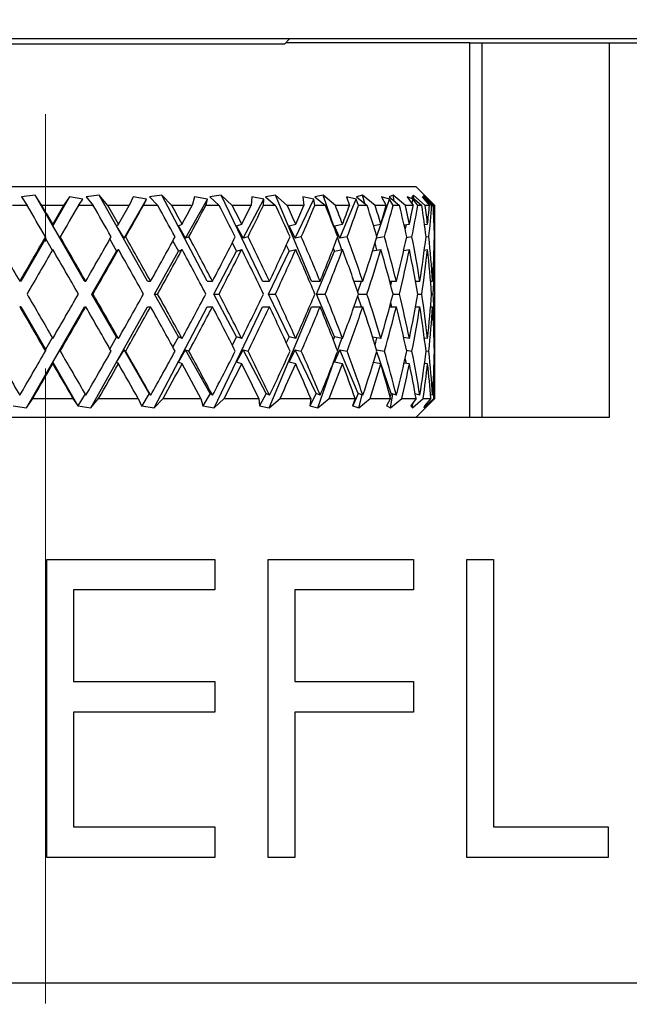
# Model space of a CAD drawing. Header units: inches. Extents: x 2.6 to 39.6, y 3.9 to 32.3.
# Tile 37 of 74: x 15.387 to 15.867, y 20.943 to 21.718. Entities that reach past the tile are written whole.
import ezdxf

# ---------------------------------------------------------------- set-up
doc = ezdxf.new("R2010")
doc.units = ezdxf.units.IN
doc.header["$MEASUREMENT"] = 0
doc.linetypes.add('CENTERX2', pattern=[0.8, 0.5, -0.1, 0.1, -0.1])

msp = doc.modelspace()

# ---------------------------------------------------------------- linework, layer by layer
at = {"color": 7, "linetype": 'CENTERX2', "lineweight": 18}
msp.add_line((15.40749, 11.34353), (15.40749, 24.79629), dxfattribs=at)
at = {"color": 7, "linetype": 'Continuous', "lineweight": 25}
for p, q in [((16.90749, 21.70283), (13.90749, 21.70283)), ((15.40744, 21.69883), (15.21936, 21.69883)), ((15.59561, 21.69883), (15.40744, 21.69883)), ((15.59561, 21.69883), (15.59961, 21.70283)), ((15.74155, 21.69983), (15.59661, 21.69983)), ((15.74155, 21.40483), (15.74155, 21.69983)), ((15.74155, 21.69983), (15.75124, 21.69983)), ((15.75124, 21.40483), (15.75124, 21.69983)), ((15.75124, 21.69983), (15.85124, 21.69983)), ((15.85124, 21.69983), (15.85124, 21.40483)), ((15.85124, 21.69983), (16.50249, 21.69983)), ((15.11599, 21.58683), (15.69899, 21.58683)), ((15.39934, 21.57995), (15.38863, 21.57856)), ((15.40474, 21.57183), (15.39934, 21.57995)), ((15.43838, 21.51208), (15.39934, 21.57995)), ((15.44986, 21.57995), (15.43947, 21.57856)), ((15.45658, 21.57183), (15.44986, 21.57995)), ((15.48778, 21.51208), (15.44986, 21.57995)), ((15.49917, 21.57995), (15.48938, 21.57856)), ((15.507, 21.57183), (15.49917, 21.57995)), ((15.53488, 21.51208), (15.49917, 21.57995)), ((15.54584, 21.57995), (15.53693, 21.57856)), ((15.55457, 21.57183), (15.54584, 21.57995)), ((15.5783, 21.51208), (15.54584, 21.57995)), ((15.58852, 21.57995), (15.58077, 21.57856)), ((15.59789, 21.57183), (15.58852, 21.57995)), ((15.61681, 21.51208), (15.58852, 21.57995)), ((15.626, 21.57995), (15.61961, 21.57856)), ((15.63575, 21.57183), (15.626, 21.57995)), ((15.63497, 21.55383), (15.626, 21.57995)), ((15.6572, 21.57995), (15.65236, 21.57856)), ((15.66703, 21.57183), (15.6572, 21.57995)), ((15.65894, 21.57322), (15.6572, 21.57995)), ((15.68121, 21.57995), (15.67806, 21.57856)), ((15.69085, 21.57183), (15.68121, 21.57995)), ((15.68199, 21.57532), (15.68121, 21.57995)), ((15.69734, 21.57995), (15.69598, 21.57856)), ((15.70652, 21.57183), (15.69734, 21.57995)), ((15.69754, 21.5772), (15.69734, 21.57995)), ((15.71399, 21.57183), (15.69899, 21.58683)), ((15.71358, 21.57183), (15.70514, 21.57995)), ((15.70514, 21.57995), (15.70559, 21.57856)), ((15.39313, 21.57183), (15.38151, 21.57183)), ((15.38863, 21.57856), (15.39313, 21.57183)), ((15.42184, 21.57183), (15.40474, 21.57183)), ((15.42634, 21.57856), (15.41328, 21.55586)), ((15.42634, 21.57856), (15.42184, 21.57183)), ((15.43685, 21.57682), (15.42634, 21.57856)), ((15.4335, 21.57183), (15.43685, 21.57682)), ((15.44508, 21.57183), (15.4335, 21.57183)), ((15.43947, 21.57856), (15.44508, 21.57183)), ((15.47338, 21.57183), (15.45658, 21.57183)), ((15.46936, 21.54593), (15.48714, 21.57682)), ((15.47663, 21.57856), (15.47338, 21.57183)), ((15.48714, 21.57682), (15.47663, 21.57856)), ((15.48474, 21.57183), (15.48714, 21.57682)), ((15.49594, 21.57183), (15.48474, 21.57183)), ((15.48938, 21.57856), (15.49594, 21.57183)), ((15.52302, 21.57183), (15.507, 21.57183)), ((15.51787, 21.54593), (15.53513, 21.57682)), ((15.52493, 21.57856), (15.52302, 21.57183)), ((15.53513, 21.57682), (15.52493, 21.57856)), ((15.53375, 21.57183), (15.53513, 21.57682)), ((15.54427, 21.57183), (15.53375, 21.57183)), ((15.53693, 21.57856), (15.54427, 21.57183)), ((15.56933, 21.57183), (15.55457, 21.57183)), ((15.56321, 21.54593), (15.57946, 21.57682)), ((15.56985, 21.57856), (15.56933, 21.57183)), ((15.57946, 21.57682), (15.56985, 21.57856)), ((15.57913, 21.57183), (15.57946, 21.57682)), ((15.58865, 21.57183), (15.57913, 21.57183)), ((15.58077, 21.57856), (15.58865, 21.57183)), ((15.61099, 21.57183), (15.59789, 21.57183)), ((15.60406, 21.54593), (15.61884, 21.57682)), ((15.61884, 21.57682), (15.6101, 21.57856)), ((15.6101, 21.57856), (15.61099, 21.57183)), ((15.61958, 21.57183), (15.61884, 21.57682)), ((15.62783, 21.57183), (15.61958, 21.57183)), ((15.61961, 21.57856), (15.62783, 21.57183)), ((15.6468, 21.57183), (15.63575, 21.57183)), ((15.63926, 21.54593), (15.65214, 21.57682)), ((15.65214, 21.57682), (15.64452, 21.57856)), ((15.64452, 21.57856), (15.6468, 21.57183)), ((15.65392, 21.57183), (15.65214, 21.57682)), ((15.65236, 21.57856), (15.66067, 21.57183)), ((15.66067, 21.57183), (15.65392, 21.57183)), ((15.67572, 21.57183), (15.66703, 21.57183)), ((15.66835, 21.54754), (15.6784, 21.57682)), ((15.6784, 21.57682), (15.67213, 21.57856)), ((15.67213, 21.57856), (15.67572, 21.57183)), ((15.67806, 21.57856), (15.68622, 21.57183)), ((15.68118, 21.57183), (15.6784, 21.57682)), ((15.68622, 21.57183), (15.68118, 21.57183)), ((15.69692, 21.57183), (15.69085, 21.57183)), ((15.69687, 21.57682), (15.69212, 21.57856)), ((15.69212, 21.57856), (15.69692, 21.57183)), ((15.69593, 21.57322), (15.69687, 21.57682)), ((15.69598, 21.57856), (15.70375, 21.57183)), ((15.70056, 21.57183), (15.69687, 21.57682)), ((15.70375, 21.57183), (15.70056, 21.57183)), ((15.70701, 21.57682), (15.70392, 21.57856)), ((15.70392, 21.57856), (15.7098, 21.57183)), ((15.70559, 21.57856), (15.71276, 21.57183)), ((15.7098, 21.57183), (15.70652, 21.57183)), ((15.70675, 21.57532), (15.70701, 21.57682)), ((15.71151, 21.57183), (15.70701, 21.57682)), ((15.71276, 21.57183), (15.71151, 21.57183)), ((15.71358, 21.57183), (15.71398, 21.57183)), ((15.41328, 21.55586), (15.41328, 21.55709)), ((15.46357, 21.55586), (15.46499, 21.55709)), ((15.51225, 21.55586), (15.51504, 21.55709)), ((15.55791, 21.55586), (15.562, 21.55709)), ((15.59924, 21.55586), (15.60451, 21.55709)), ((15.63506, 21.55586), (15.64135, 21.55709)), ((15.66571, 21.5561), (15.67147, 21.55709)), ((15.68982, 21.55643), (15.69399, 21.55709)), ((15.69063, 21.55283), (15.69164, 21.55672)), ((15.70588, 21.55673), (15.70827, 21.55709)), ((15.71341, 21.55702), (15.7139, 21.55709)), ((15.41907, 21.54593), (15.41328, 21.55586)), ((15.46936, 21.54593), (15.46357, 21.55586)), ((15.51787, 21.54593), (15.51225, 21.55586)), ((15.56321, 21.54593), (15.55791, 21.55586)), ((15.60406, 21.54593), (15.59924, 21.55586)), ((15.63926, 21.54593), (15.63506, 21.55586)), ((15.40749, 21.54579), (15.38809, 21.51208)), ((15.40749, 21.5471), (15.40749, 21.54579)), ((15.40749, 21.54579), (15.41292, 21.53647)), ((15.41907, 21.54707), (15.41907, 21.54593)), ((15.45816, 21.54513), (15.46357, 21.53586)), ((15.47067, 21.54707), (15.46936, 21.54593)), ((15.50777, 21.54376), (15.51225, 21.53586)), ((15.52045, 21.54707), (15.51787, 21.54593)), ((15.5545, 21.54224), (15.55791, 21.53586)), ((15.56697, 21.54707), (15.56321, 21.54593)), ((15.59702, 21.54044), (15.59924, 21.53586)), ((15.60891, 21.54707), (15.60406, 21.54593)), ((15.64076, 21.53697), (15.63742, 21.54671)), ((15.64506, 21.54707), (15.63926, 21.54593)), ((15.66847, 21.53657), (15.667, 21.54225)), ((15.67437, 21.54707), (15.66814, 21.54599)), ((15.696, 21.54707), (15.69173, 21.54639)), ((15.70933, 21.54707), (15.70706, 21.54673)), ((15.71398, 21.54707), (15.71371, 21.54703)), ((15.44414, 21.50208), (15.46357, 21.53586)), ((15.46357, 21.53586), (15.46499, 21.53709)), ((15.49337, 21.50208), (15.51225, 21.53586)), ((15.51225, 21.53586), (15.51504, 21.53709)), ((15.54014, 21.50208), (15.55791, 21.53586)), ((15.55791, 21.53586), (15.562, 21.53709)), ((15.58309, 21.50208), (15.59924, 21.53586)), ((15.59924, 21.53586), (15.60451, 21.53709)), ((15.62098, 21.50208), (15.63506, 21.53586)), ((15.6341, 21.53813), (15.63506, 21.53586)), ((15.63506, 21.53586), (15.64135, 21.53709)), ((15.66505, 21.53598), (15.67147, 21.53709)), ((15.68951, 21.53638), (15.69399, 21.53709)), ((15.70578, 21.53672), (15.70827, 21.53709)), ((15.71341, 21.53702), (15.7139, 21.53709)), ((15.71399, 21.47955), (15.71399, 21.52461)), ((15.38809, 21.51208), (15.38725, 21.51208)), ((15.43838, 21.51208), (15.43923, 21.51208)), ((15.48778, 21.51208), (15.49029, 21.51208)), ((15.53488, 21.51208), (15.53897, 21.51208)), ((15.5783, 21.51208), (15.58387, 21.51208)), ((15.61681, 21.51208), (15.6237, 21.51208)), ((15.65043, 21.51208), (15.6573, 21.51208)), ((15.65332, 21.50379), (15.65617, 21.51208)), ((15.67852, 21.51208), (15.68372, 21.51208)), ((15.67929, 21.50921), (15.68004, 21.51208)), ((15.69881, 21.51208), (15.70219, 21.51208)), ((15.71072, 21.51208), (15.71218, 21.51208)), ((15.46357, 21.4683), (15.44414, 21.50208)), ((15.44414, 21.50208), (15.44497, 21.50208)), ((15.51225, 21.4683), (15.49337, 21.50208)), ((15.49337, 21.50208), (15.49584, 21.50208)), ((15.55791, 21.4683), (15.54014, 21.50208)), ((15.54014, 21.50208), (15.54417, 21.50208)), ((15.59924, 21.4683), (15.58309, 21.50208)), ((15.58309, 21.50208), (15.58856, 21.50208)), ((15.63506, 21.4683), (15.62098, 21.50208)), ((15.62098, 21.50208), (15.62775, 21.50208)), ((15.65391, 21.50208), (15.6606, 21.50208)), ((15.68117, 21.50208), (15.68617, 21.50208)), ((15.70055, 21.50208), (15.70372, 21.50208)), ((15.7115, 21.50208), (15.71275, 21.50208)), ((15.65617, 21.49208), (15.65332, 21.50037)), ((15.68004, 21.49208), (15.67929, 21.49495)), ((15.38809, 21.49208), (15.38725, 21.49208)), ((15.38809, 21.49208), (15.40749, 21.45837)), ((15.39262, 21.41253), (15.43838, 21.49208)), ((15.43838, 21.49208), (15.43923, 21.49208)), ((15.44334, 21.41253), (15.48778, 21.49208)), ((15.48778, 21.49208), (15.49029, 21.49208)), ((15.49303, 21.41253), (15.53488, 21.49208)), ((15.53488, 21.49208), (15.53897, 21.49208)), ((15.54025, 21.41253), (15.5783, 21.49208)), ((15.5783, 21.49208), (15.58387, 21.49208)), ((15.58366, 21.41253), (15.61681, 21.49208)), ((15.61681, 21.49208), (15.6237, 21.49208)), ((15.65043, 21.49208), (15.6573, 21.49208)), ((15.67852, 21.49208), (15.68372, 21.49208)), ((15.69881, 21.49208), (15.70219, 21.49208)), ((15.71072, 21.49208), (15.71218, 21.49208)), ((15.41292, 21.46768), (15.40749, 21.45837)), ((15.46357, 21.4683), (15.45816, 21.45903)), ((15.46499, 21.46706), (15.46357, 21.4683)), ((15.51225, 21.4683), (15.50777, 21.46039)), ((15.51504, 21.46706), (15.51225, 21.4683)), ((15.55791, 21.4683), (15.5545, 21.46191)), ((15.562, 21.46706), (15.55791, 21.4683)), ((15.59924, 21.4683), (15.59702, 21.46371)), ((15.60451, 21.46706), (15.59924, 21.4683)), ((15.63506, 21.4683), (15.6341, 21.46603)), ((15.64135, 21.46706), (15.63506, 21.4683)), ((15.63742, 21.45745), (15.64076, 21.46718)), ((15.67147, 21.46706), (15.66505, 21.46817)), ((15.667, 21.46191), (15.66847, 21.46758)), ((15.69399, 21.46706), (15.68951, 21.46777)), ((15.70827, 21.46706), (15.70578, 21.46744)), ((15.7139, 21.46706), (15.71341, 21.46714)), ((15.40749, 21.45837), (15.40749, 21.45706)), ((15.41328, 21.4483), (15.41907, 21.45822)), ((15.41907, 21.45822), (15.41907, 21.45709)), ((15.46357, 21.4483), (15.46936, 21.45822)), ((15.46936, 21.45822), (15.47067, 21.45709)), ((15.48921, 21.42373), (15.46936, 21.45822)), ((15.51225, 21.4483), (15.51787, 21.45822)), ((15.51787, 21.45822), (15.52045, 21.45709)), ((15.53715, 21.42373), (15.51787, 21.45822)), ((15.55791, 21.4483), (15.56321, 21.45822)), ((15.56321, 21.45822), (15.56697, 21.45709)), ((15.58136, 21.42373), (15.56321, 21.45822)), ((15.59924, 21.4483), (15.60406, 21.45822)), ((15.60406, 21.45822), (15.60891, 21.45709)), ((15.62056, 21.42373), (15.60406, 21.45822)), ((15.63506, 21.4483), (15.63926, 21.45822)), ((15.63926, 21.45822), (15.64506, 21.45709)), ((15.65364, 21.42373), (15.63926, 21.45822)), ((15.66814, 21.45816), (15.67437, 21.45709)), ((15.67964, 21.42373), (15.66835, 21.45661)), ((15.69173, 21.45776), (15.696, 21.45709)), ((15.70706, 21.45743), (15.70933, 21.45709)), ((15.71371, 21.45713), (15.71398, 21.45709)), ((15.41328, 21.44706), (15.41328, 21.4483)), ((15.41328, 21.4483), (15.43293, 21.41414)), ((15.46499, 21.44706), (15.46357, 21.4483)), ((15.51504, 21.44706), (15.51225, 21.4483)), ((15.562, 21.44706), (15.55791, 21.4483)), ((15.60451, 21.44706), (15.59924, 21.4483)), ((15.622, 21.41253), (15.63497, 21.45033)), ((15.64135, 21.44706), (15.63506, 21.4483)), ((15.67147, 21.44706), (15.66571, 21.44806)), ((15.69399, 21.44706), (15.68982, 21.44773)), ((15.69164, 21.44744), (15.69063, 21.45133)), ((15.70827, 21.44706), (15.70588, 21.44742)), ((15.7139, 21.44706), (15.71341, 21.44714)), ((15.71399, 21.41983), (15.71399, 21.43465)), ((15.39262, 21.41253), (15.39749, 21.41983)), ((15.39749, 21.41983), (15.42912, 21.41983)), ((15.42912, 21.41983), (15.43293, 21.41414)), ((15.43872, 21.42339), (15.43309, 21.41417)), ((15.44334, 21.41253), (15.4494, 21.41983)), ((15.4494, 21.41983), (15.48048, 21.41983)), ((15.48048, 21.41983), (15.48322, 21.41414)), ((15.48921, 21.42373), (15.48338, 21.41417)), ((15.49037, 21.42238), (15.48921, 21.42373)), ((15.49303, 21.41253), (15.50011, 21.41983)), ((15.50011, 21.41983), (15.52974, 21.41983)), ((15.52974, 21.41983), (15.53133, 21.41414)), ((15.53715, 21.42373), (15.53149, 21.41417)), ((15.53905, 21.42238), (15.53715, 21.42373)), ((15.54025, 21.41253), (15.54816, 21.41983)), ((15.54816, 21.41983), (15.57548, 21.41983)), ((15.57548, 21.41983), (15.57588, 21.41414)), ((15.58136, 21.42373), (15.57603, 21.41417)), ((15.58394, 21.42238), (15.58136, 21.42373)), ((15.58366, 21.41253), (15.59215, 21.41983)), ((15.59215, 21.41983), (15.61639, 21.41983)), ((15.61639, 21.41983), (15.61558, 21.41414)), ((15.62056, 21.42373), (15.61572, 21.41417)), ((15.62376, 21.42238), (15.62056, 21.42373)), ((15.622, 21.41253), (15.63084, 21.41983)), ((15.63084, 21.41983), (15.65129, 21.41983)), ((15.65129, 21.41983), (15.6493, 21.41414)), ((15.65364, 21.42373), (15.64942, 21.41417)), ((15.65735, 21.42238), (15.65364, 21.42373)), ((15.65416, 21.41253), (15.65677, 21.42259)), ((15.65416, 21.41253), (15.6631, 21.41983)), ((15.6631, 21.41983), (15.67917, 21.41983)), ((15.67917, 21.41983), (15.67606, 21.41414)), ((15.67964, 21.42373), (15.67876, 21.42133)), ((15.67923, 21.41253), (15.68105, 21.42326)), ((15.67923, 21.41253), (15.68801, 21.41983)), ((15.68375, 21.42238), (15.67964, 21.42373)), ((15.68801, 21.41983), (15.69924, 21.41983)), ((15.69924, 21.41983), (15.69509, 21.41414)), ((15.69648, 21.41253), (15.70484, 21.41983)), ((15.69648, 21.41253), (15.69677, 21.41644)), ((15.70221, 21.42238), (15.69858, 21.42349)), ((15.69899, 21.40483), (15.71399, 21.41983)), ((15.70484, 21.41983), (15.71092, 21.41983)), ((15.70542, 21.41253), (15.71312, 21.41983)), ((15.71092, 21.41983), (15.70586, 21.41414)), ((15.71219, 21.42238), (15.71067, 21.42283)), ((15.71312, 21.41983), (15.71399, 21.41983)), ((15.38204, 21.41414), (15.39262, 21.41253)), ((15.43293, 21.41414), (15.43309, 21.41417)), ((15.43309, 21.41417), (15.43307, 21.41414)), ((15.43307, 21.41414), (15.44334, 21.41253)), ((15.48322, 21.41414), (15.48338, 21.41417)), ((15.48338, 21.41417), (15.48335, 21.41414)), ((15.48335, 21.41414), (15.49303, 21.41253)), ((15.53133, 21.41414), (15.53149, 21.41417)), ((15.53149, 21.41417), (15.53146, 21.41414)), ((15.53146, 21.41414), (15.54025, 21.41253)), ((15.57588, 21.41414), (15.57603, 21.41417)), ((15.57603, 21.41417), (15.57599, 21.41414)), ((15.57599, 21.41414), (15.58366, 21.41253)), ((15.61558, 21.41414), (15.61572, 21.41417)), ((15.61572, 21.41417), (15.61568, 21.41414)), ((15.61568, 21.41414), (15.622, 21.41253)), ((15.6493, 21.41414), (15.64942, 21.41417)), ((15.64942, 21.41417), (15.64938, 21.41414)), ((15.64938, 21.41414), (15.65416, 21.41253)), ((15.67606, 21.41414), (15.67616, 21.41417)), ((15.67616, 21.41417), (15.67612, 21.41414)), ((15.67612, 21.41414), (15.67923, 21.41253)), ((15.67632, 21.41462), (15.67616, 21.41417)), ((15.69509, 21.41414), (15.69517, 21.41417)), ((15.69517, 21.41417), (15.69514, 21.41414)), ((15.69514, 21.41414), (15.69648, 21.41253)), ((15.6952, 21.41429), (15.69517, 21.41417)), ((15.70587, 21.41414), (15.70542, 21.41253)), ((15.70586, 21.41414), (15.7059, 21.41417)), ((15.7059, 21.41417), (15.70587, 21.41414)), ((15.70591, 21.4142), (15.7059, 21.41417)), ((15.55739, 21.40483), (15.25758, 21.40483)), ((15.85124, 21.40483), (15.55739, 21.40483)), ((15.40848, 21.29312), (15.54077, 21.29312)), ((15.40848, 21.05861), (15.40848, 21.29312)), ((15.54077, 21.29312), (15.54077, 21.26907)), ((15.58286, 21.29312), (15.69711, 21.29312)), ((15.58286, 21.05861), (15.58286, 21.29312)), ((15.69711, 21.29312), (15.69711, 21.26907)), ((15.7392, 21.29312), (15.76025, 21.29312)), ((15.7392, 21.05861), (15.7392, 21.29312)), ((15.76025, 21.29312), (15.76025, 21.08266)), ((15.42953, 21.26907), (15.42953, 21.19691)), ((15.54077, 21.26907), (15.42953, 21.26907)), ((15.60391, 21.26907), (15.60391, 21.19691)), ((15.69711, 21.26907), (15.60391, 21.26907)), ((15.42953, 21.19691), (15.54077, 21.19691)), ((15.54077, 21.19691), (15.54077, 21.17286)), ((15.60391, 21.19691), (15.69711, 21.19691)), ((15.69711, 21.19691), (15.69711, 21.17286)), ((15.42953, 21.17286), (15.42953, 21.08266)), ((15.54077, 21.17286), (15.42953, 21.17286)), ((15.60391, 21.17286), (15.60391, 21.05861)), ((15.69711, 21.17286), (15.60391, 21.17286)), ((15.42953, 21.08266), (15.54077, 21.08266)), ((15.54077, 21.08266), (15.54077, 21.05861)), ((15.76025, 21.08266), (15.85044, 21.08266)), ((15.85044, 21.08266), (15.85044, 21.05861)), ((15.54077, 21.05861), (15.40848, 21.05861)), ((15.60391, 21.05861), (15.58286, 21.05861)), ((15.85044, 21.05861), (15.7392, 21.05861)), ((14.31249, 20.95983), (16.50249, 20.95983))]:
    msp.add_line(p, q, dxfattribs=at)
for centre, major_axis, ratio, start_param, end_param in [((15.40749, 21.50208), (-0.30588, 0.53075), 0.036772, 4.776108, 4.822969), ((15.40749, 21.52208), (-0.30588, 0.53075), 0.036772, 4.757202, 4.785052), ((15.40749, 21.50208), (0.30588, 0.53075), 0.036772, 1.460217, 1.488171), ((15.40749, 21.48208), (0.30588, 0.53075), 0.036772, 1.422108, 1.469258), ((15.40749, 21.50208), (-0.30086, 0.52983), 0.110441, 4.734666, 4.781526), ((15.40749, 21.52208), (-0.30086, 0.52983), 0.110441, 4.71576, 4.743609), ((15.40749, 21.50208), (0.30588, 0.53075), 0.036772, 4.837392, 4.865346), ((15.40749, 21.48208), (0.30588, 0.53075), 0.036772, 4.856305, 4.903454), ((15.40749, 21.50208), (-0.29061, 0.52816), 0.184425, 4.696167, 4.743027), ((15.40749, 21.52208), (-0.29061, 0.52816), 0.184425, 4.677261, 4.70511), ((15.40749, 21.50208), (0.30086, 0.52983), 0.110441, 4.878834, 4.906788), ((15.40749, 21.48208), (0.30086, 0.52983), 0.110441, 4.897747, 4.944897), ((15.40749, 21.50208), (-0.27462, 0.5261), 0.258705, 4.663065, 4.709925), ((15.40749, 21.52208), (-0.27462, 0.5261), 0.258705, 4.644159, 4.672008), ((15.40749, 21.50208), (0.29061, 0.52816), 0.184425, 4.917333, 4.945287), ((15.40749, 21.48208), (0.29061, 0.52816), 0.184425, 4.936246, 4.983396), ((15.40749, 21.50208), (-0.25201, 0.52421), 0.332803, 4.638651, 4.685511), ((15.40749, 21.52208), (-0.25201, 0.52421), 0.332803, 4.619745, 4.647594), ((15.40749, 21.50208), (0.27462, 0.5261), 0.258705, 4.950435, 4.978389), ((15.40749, 21.48208), (0.27462, 0.5261), 0.258705, 4.969348, 5.016498), ((15.40749, 21.50208), (-0.22127, 0.52324), 0.405341, 4.627537, 4.674397), ((15.40749, 21.52208), (-0.22127, 0.52324), 0.405341, 4.608631, 4.63648), ((15.40749, 21.50208), (0.25201, 0.52421), 0.332803, 4.974849, 5.002803), ((15.40749, 21.48208), (0.25201, 0.52421), 0.332803, 4.993762, 5.040912), ((15.40749, 21.50208), (-0.18015, 0.52398), 0.473241, 4.636009, 4.682869), ((15.40749, 21.52208), (-0.18015, 0.52398), 0.473241, 4.617103, 4.644952), ((15.40749, 21.50208), (0.22127, 0.52324), 0.405341, 4.985963, 5.013917), ((15.40749, 21.48208), (0.22127, 0.52324), 0.405341, 5.004876, 5.052026), ((15.40749, 21.50208), (-0.12592, 0.52665), 0.530596, 4.671108, 4.717969), ((15.40749, 21.52208), (-0.12592, 0.52665), 0.530596, 4.652202, 4.680051), ((15.40749, 21.50208), (0.18015, 0.52398), 0.473241, 4.977491, 5.005445), ((15.40749, 21.48208), (0.18015, 0.52398), 0.473241, 4.996404, 5.043554), ((15.40749, 21.50208), (-0.0576, 0.52986), 0.568145, 4.735617, 4.782478), ((15.40749, 21.52208), (-0.0576, 0.52986), 0.568145, 4.716711, 4.744561), ((15.40749, 21.50208), (0.12592, 0.52665), 0.530596, 4.942392, 4.970346), ((15.40749, 21.48208), (0.12592, 0.52665), 0.530596, 4.961305, 5.008454), ((15.40749, 21.50208), (0.01948, 0.53075), 0.576312, 4.818448, 4.865308), ((15.40749, 21.52208), (0.01948, 0.53075), 0.576312, 4.799542, 4.827391), ((15.40749, 21.50208), (0.0576, 0.52986), 0.568145, 4.877883, 4.905837), ((15.40749, 21.48208), (0.0576, 0.52986), 0.568145, 4.896795, 4.920422), ((15.40749, 21.52208), (-0.30588, 0.53075), 0.036772, 1.502519, 1.568446), ((15.40749, 21.50208), (0.30588, 0.53075), 0.036772, 1.507077, 1.573147), ((15.40749, 21.52208), (-0.30588, 0.53075), 0.036772, 4.672362, 4.738289), ((15.40749, 21.50208), (0.30588, 0.53075), 0.036772, 4.752416, 4.818486), ((15.40749, 21.52208), (-0.30086, 0.52983), 0.110441, 4.63092, 4.696847), ((15.40749, 21.50208), (0.30086, 0.52983), 0.110441, 4.793858, 4.859928), ((15.40749, 21.52208), (-0.29061, 0.52816), 0.184425, 4.592421, 4.658348), ((15.40749, 21.50208), (0.29061, 0.52816), 0.184425, 4.832357, 4.898427), ((15.40749, 21.52208), (-0.27462, 0.5261), 0.258705, 4.559319, 4.625246), ((15.40749, 21.50208), (0.27462, 0.5261), 0.258705, 4.865459, 4.931529), ((15.40749, 21.52208), (-0.25201, 0.52421), 0.332803, 4.534905, 4.600832), ((15.40749, 21.50208), (0.25201, 0.52421), 0.332803, 4.889873, 4.955943), ((15.40749, 21.52208), (-0.22127, 0.52324), 0.405341, 4.523791, 4.589718), ((15.40749, 21.50208), (0.22127, 0.52324), 0.405341, 4.900987, 4.967057), ((15.40749, 21.52208), (-0.18015, 0.52398), 0.473241, 4.532263, 4.59819), ((15.40749, 21.50208), (0.18015, 0.52398), 0.473241, 4.892515, 4.958585), ((15.40749, 21.52208), (-0.12592, 0.52665), 0.530596, 4.567362, 4.633289), ((15.40749, 21.50208), (0.12592, 0.52665), 0.530596, 4.857416, 4.923486), ((15.40749, 21.52208), (-0.0576, 0.52986), 0.568145, 4.631871, 4.697798), ((15.40749, 21.50208), (0.0576, 0.52986), 0.568145, 4.792907, 4.858976), ((15.40749, 21.52208), (0.01948, 0.53075), 0.576312, 4.757139, 4.780629), ((15.40749, 21.48208), (0.30588, 0.53075), 0.036772, 1.488171, 1.554302), ((15.40749, 21.50208), (-0.30588, 0.53075), 0.036772, 4.6912, 4.757202), ((15.40749, 21.48208), (0.30588, 0.53075), 0.036772, 4.77126, 4.837392), ((15.40749, 21.50208), (-0.30086, 0.52983), 0.110441, 4.649758, 4.71576), ((15.40749, 21.48208), (0.30086, 0.52983), 0.110441, 4.812703, 4.878834), ((15.40749, 21.50208), (-0.29061, 0.52816), 0.184425, 4.611259, 4.677261), ((15.40749, 21.48208), (0.29061, 0.52816), 0.184425, 4.851202, 4.917333), ((15.40749, 21.50208), (-0.27462, 0.5261), 0.258705, 4.578157, 4.644159), ((15.40749, 21.48208), (0.27462, 0.5261), 0.258705, 4.884303, 4.950435), ((15.40749, 21.50208), (-0.25201, 0.52421), 0.332803, 4.553743, 4.619745), ((15.40749, 21.48208), (0.25201, 0.52421), 0.332803, 4.908718, 4.974849), ((15.40749, 21.50208), (-0.22127, 0.52324), 0.405341, 4.542629, 4.608631), ((15.40749, 21.48208), (0.22127, 0.52324), 0.405341, 4.919832, 4.985963), ((15.40749, 21.50208), (-0.18015, 0.52398), 0.473241, 4.551101, 4.617103), ((15.40749, 21.48208), (0.18015, 0.52398), 0.473241, 4.91136, 4.977491), ((15.40749, 21.50208), (-0.12592, 0.52665), 0.530596, 4.5862, 4.652202), ((15.40749, 21.48208), (0.12592, 0.52665), 0.530596, 4.87626, 4.942392), ((15.40749, 21.50208), (-0.0576, 0.52986), 0.568145, 4.650709, 4.716711), ((15.40749, 21.48208), (0.0576, 0.52986), 0.568145, 4.811751, 4.877883), ((15.40749, 21.50208), (0.01948, 0.53075), 0.576312, 4.775994, 4.799542), ((15.40749, 21.52208), (-0.30588, 0.53075), 0.036772, 1.58729, 1.653422), ((15.40749, 21.50208), (0.30588, 0.53075), 0.036772, 4.667576, 4.733578), ((15.40749, 21.52208), (-0.30588, 0.53075), 0.036772, 4.587386, 4.653518), ((15.40749, 21.50208), (0.30086, 0.52983), 0.110441, 4.709018, 4.77502), ((15.40749, 21.52208), (-0.30086, 0.52983), 0.110441, 4.545944, 4.612075), ((15.40749, 21.50208), (0.29061, 0.52816), 0.184425, 4.747517, 4.813519), ((15.40749, 21.52208), (-0.29061, 0.52816), 0.184425, 4.507445, 4.573576), ((15.40749, 21.50208), (0.27462, 0.5261), 0.258705, 4.780619, 4.846621), ((15.40749, 21.52208), (-0.27462, 0.5261), 0.258705, 4.474343, 4.540474), ((15.40749, 21.50208), (0.25201, 0.52421), 0.332803, 4.805033, 4.871035), ((15.40749, 21.52208), (-0.25201, 0.52421), 0.332803, 4.449929, 4.51606), ((15.40749, 21.50208), (0.22127, 0.52324), 0.405341, 4.816147, 4.882149), ((15.40749, 21.52208), (-0.22127, 0.52324), 0.405341, 4.438815, 4.504946), ((15.40749, 21.50208), (0.18015, 0.52398), 0.473241, 4.807675, 4.873677), ((15.40749, 21.52208), (-0.18015, 0.52398), 0.473241, 4.447287, 4.513418), ((15.40749, 21.50208), (0.12592, 0.52665), 0.530596, 4.772576, 4.838578), ((15.40749, 21.52208), (-0.12592, 0.52665), 0.530596, 4.482386, 4.548518), ((15.40749, 21.50208), (0.0576, 0.52986), 0.568145, 4.708067, 4.774069), ((15.40749, 21.52208), (-0.0576, 0.52986), 0.568145, 4.546895, 4.613027), ((15.40749, 21.50208), (-0.30588, 0.53075), 0.036772, 1.568446, 1.634516), ((15.40749, 21.48208), (0.30588, 0.53075), 0.036772, 4.686489, 4.752416), ((15.40749, 21.50208), (-0.30588, 0.53075), 0.036772, 4.606292, 4.672362), ((15.40749, 21.48208), (0.30086, 0.52983), 0.110441, 4.727931, 4.793858), ((15.40749, 21.50208), (-0.30086, 0.52983), 0.110441, 4.56485, 4.63092), ((15.40749, 21.48208), (0.29061, 0.52816), 0.184425, 4.76643, 4.832357), ((15.40749, 21.50208), (-0.29061, 0.52816), 0.184425, 4.526351, 4.592421), ((15.40749, 21.48208), (0.27462, 0.5261), 0.258705, 4.799532, 4.865459), ((15.40749, 21.50208), (-0.27462, 0.5261), 0.258705, 4.493249, 4.559319), ((15.40749, 21.48208), (0.25201, 0.52421), 0.332803, 4.823946, 4.889873), ((15.40749, 21.50208), (-0.25201, 0.52421), 0.332803, 4.468835, 4.534905), ((15.40749, 21.48208), (0.22127, 0.52324), 0.405341, 4.83506, 4.900987), ((15.40749, 21.50208), (-0.22127, 0.52324), 0.405341, 4.457721, 4.523791), ((15.40749, 21.48208), (0.18015, 0.52398), 0.473241, 4.826588, 4.892515), ((15.40749, 21.50208), (-0.18015, 0.52398), 0.473241, 4.466193, 4.532263), ((15.40749, 21.48208), (0.12592, 0.52665), 0.530596, 4.791489, 4.857416), ((15.40749, 21.50208), (-0.12592, 0.52665), 0.530596, 4.501292, 4.567362), ((15.40749, 21.48208), (0.0576, 0.52986), 0.568145, 4.72698, 4.792907), ((15.40749, 21.50208), (-0.0576, 0.52986), 0.568145, 4.565802, 4.631871), ((15.40749, 21.50208), (-0.01948, 0.53075), 0.576312, 4.625236, 4.648784), ((15.40749, 21.48208), (-0.01948, 0.53075), 0.576312, 4.644149, 4.667639), ((15.40749, 21.52208), (-0.30086, 0.52983), 0.110441, 1.630892, 1.697094), ((15.40749, 21.50208), (0.30588, 0.53075), 0.036772, 4.582875, 4.64867), ((15.40749, 21.52208), (-0.30588, 0.53075), 0.036772, 1.672335, 1.738536), ((15.40749, 21.50208), (0.30086, 0.52983), 0.110441, 4.624317, 4.690112), ((15.40749, 21.52208), (-0.30588, 0.53075), 0.036772, 4.502272, 4.568473), ((15.40749, 21.50208), (0.29061, 0.52816), 0.184425, 4.662816, 4.728611), ((15.40749, 21.52208), (-0.30086, 0.52983), 0.110441, 4.460829, 4.527031), ((15.40749, 21.50208), (0.27462, 0.5261), 0.258705, 4.695918, 4.761713), ((15.40749, 21.52208), (-0.29061, 0.52816), 0.184425, 4.42233, 4.488532), ((15.40749, 21.50208), (0.25201, 0.52421), 0.332803, 4.720332, 4.786127), ((15.40749, 21.52208), (-0.27462, 0.5261), 0.258705, 4.389228, 4.45543), ((15.40749, 21.50208), (0.22127, 0.52324), 0.405341, 4.731446, 4.797241), ((15.40749, 21.52208), (-0.25201, 0.52421), 0.332803, 4.364814, 4.431016), ((15.40749, 21.50208), (0.18015, 0.52398), 0.473241, 4.722974, 4.788769), ((15.40749, 21.52208), (-0.22127, 0.52324), 0.405341, 4.3537, 4.419902), ((15.40749, 21.50208), (0.12592, 0.52665), 0.530596, 4.687875, 4.75367), ((15.40749, 21.52208), (-0.18015, 0.52398), 0.473241, 4.362172, 4.428374), ((15.40749, 21.50208), (0.0576, 0.52986), 0.568145, 4.623366, 4.689161), ((15.40749, 21.52208), (-0.12592, 0.52665), 0.530596, 4.397272, 4.463473), ((15.40749, 21.50208), (-0.01948, 0.53075), 0.576312, 4.540535, 4.60633), ((15.40749, 21.52208), (-0.0576, 0.52986), 0.568145, 4.504356, 4.527983), ((15.40749, 21.48208), (0.30588, 0.53075), 0.036772, 4.616048, 4.667576), ((15.40749, 21.50208), (-0.30588, 0.53075), 0.036772, 1.653422, 1.705168), ((15.40749, 21.48208), (0.30086, 0.52983), 0.110441, 4.65749, 4.709018), ((15.40749, 21.50208), (-0.30588, 0.53075), 0.036772, 4.53564, 4.587386), ((15.40749, 21.48208), (0.29061, 0.52816), 0.184425, 4.695989, 4.747517), ((15.40749, 21.50208), (-0.30086, 0.52983), 0.110441, 4.494198, 4.545944), ((15.40749, 21.48208), (0.27462, 0.5261), 0.258705, 4.729091, 4.780619), ((15.40749, 21.50208), (-0.29061, 0.52816), 0.184425, 4.455699, 4.507445), ((15.40749, 21.48208), (0.25201, 0.52421), 0.332803, 4.753505, 4.805033), ((15.40749, 21.50208), (-0.27462, 0.5261), 0.258705, 4.422597, 4.474343), ((15.40749, 21.48208), (0.22127, 0.52324), 0.405341, 4.764619, 4.816147), ((15.40749, 21.50208), (-0.25201, 0.52421), 0.332803, 4.398183, 4.449929), ((15.40749, 21.48208), (0.18015, 0.52398), 0.473241, 4.756147, 4.807675), ((15.40749, 21.50208), (-0.22127, 0.52324), 0.405341, 4.387069, 4.438815), ((15.40749, 21.48208), (0.12592, 0.52665), 0.530596, 4.721048, 4.772576), ((15.40749, 21.50208), (-0.18015, 0.52398), 0.473241, 4.395541, 4.447287), ((15.40749, 21.48208), (0.0576, 0.52986), 0.568145, 4.656539, 4.708067), ((15.40749, 21.50208), (-0.12592, 0.52665), 0.530596, 4.43064, 4.482386), ((15.40749, 21.48208), (-0.01948, 0.53075), 0.576312, 4.573708, 4.625236), ((15.40749, 21.50208), (-0.0576, 0.52986), 0.568145, 4.523348, 4.546895)]:
    msp.add_ellipse(centre, major_axis=major_axis, ratio=ratio, start_param=start_param, end_param=end_param, dxfattribs=at)

doc.saveas('drawing.dxf')
